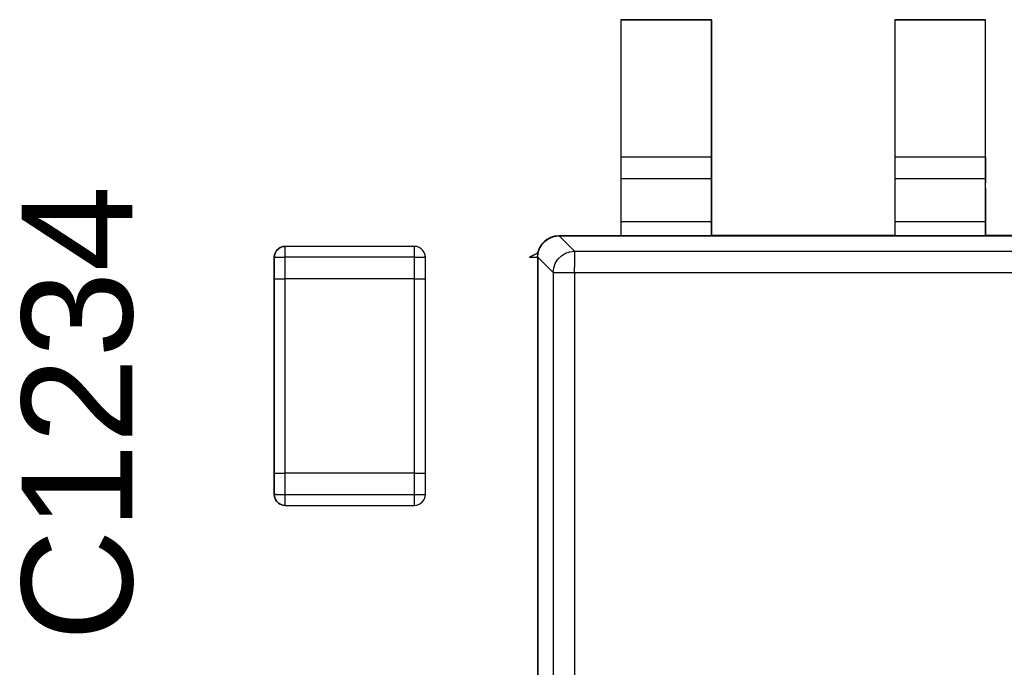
# Model space of a CAD drawing. Header units: inches. Extents: x 0 to 474, y -297 to 0.
# Tile 83 of 256: x 180.03 to 184.59, y -146.93 to -143.93. Entities that reach past the tile are written whole.
import ezdxf

# ---------------------------------------------------------------- set-up
doc = ezdxf.new("R2010")
doc.units = ezdxf.units.IN
doc.header["$MEASUREMENT"] = 0
doc.styles.add('Arial0', font='arial.ttf', dxfattribs={"height": 3.644212})

msp = doc.modelspace()

# ---------------------------------------------------------------- linework, layer by layer
at = {"color": 7, "true_color": 0xffffff}
for p, q in [((183.2348, -143.9298), (182.8148, -143.9298)), ((182.8148, -143.9298), (182.8148, -144.9298)), ((182.8148, -143.9298), (183.2348, -143.9298)), ((182.8148, -143.9298), (182.8148, -144.5648)), ((183.2348, -144.9298), (183.2348, -143.9298)), ((183.2348, -143.9298), (183.2348, -144.5648)), ((184.5048, -143.9298), (184.0848, -143.9298)), ((184.0848, -143.9298), (184.0848, -144.9298)), ((184.0848, -143.9298), (184.5048, -143.9298)), ((184.0848, -143.9298), (184.0848, -144.5648)), ((184.5048, -144.9298), (184.5048, -143.9298)), ((184.5048, -144.5648), (184.5048, -143.9298)), ((182.8148, -144.5648), (182.8148, -144.5868)), ((182.8148, -144.5648), (183.2348, -144.5648)), ((182.8148, -144.5868), (182.8148, -144.6078)), ((183.2348, -144.5648), (183.2348, -144.5868)), ((183.2348, -144.5868), (183.2348, -144.6078)), ((184.0848, -144.5648), (184.0848, -144.5868)), ((184.0848, -144.5648), (184.5048, -144.5648)), ((184.0848, -144.5868), (184.0848, -144.6078)), ((184.5048, -144.5648), (184.5048, -144.5868)), ((184.5048, -144.5868), (184.5048, -144.6078)), ((182.8148, -144.6078), (182.8148, -144.6268)), ((182.8148, -144.6268), (182.8148, -144.6428)), ((182.8148, -144.6428), (182.8148, -144.6548)), ((183.2348, -144.6078), (183.2348, -144.6268)), ((183.2348, -144.6268), (183.2348, -144.6428)), ((183.2348, -144.6428), (183.2348, -144.6548)), ((184.0848, -144.6078), (184.0848, -144.6268)), ((184.0848, -144.6268), (184.0848, -144.6428)), ((184.0848, -144.6428), (184.0848, -144.6548)), ((184.5048, -144.6078), (184.5048, -144.6268)), ((184.5048, -144.6268), (184.5048, -144.6428)), ((184.5048, -144.6428), (184.5048, -144.6548)), ((182.8148, -144.6548), (182.8148, -144.6618)), ((182.8148, -144.6618), (182.8148, -144.6648)), ((182.8148, -144.6648), (182.8148, -144.6698)), ((182.8148, -144.6648), (183.2348, -144.6648)), ((182.8148, -144.6698), (182.8148, -144.6848)), ((182.8148, -144.6848), (182.8148, -144.7088)), ((183.2348, -144.6548), (183.2348, -144.6618)), ((183.2348, -144.6618), (183.2348, -144.6648)), ((183.2348, -144.6648), (183.2348, -144.6698)), ((183.2348, -144.6698), (183.2348, -144.6848)), ((183.2348, -144.6848), (183.2348, -144.7088)), ((184.0848, -144.6548), (184.0848, -144.6618)), ((184.0848, -144.6618), (184.0848, -144.6648)), ((184.0848, -144.6648), (184.0848, -144.6698)), ((184.0848, -144.6648), (184.5048, -144.6648)), ((184.0848, -144.6698), (184.0848, -144.6848)), ((184.0848, -144.6848), (184.0848, -144.7088)), ((184.5048, -144.6548), (184.5048, -144.6618)), ((184.5048, -144.6618), (184.5048, -144.6648)), ((184.5048, -144.6648), (184.5048, -144.6698)), ((184.5048, -144.6698), (184.5048, -144.6848)), ((184.5048, -144.7088), (184.5048, -144.6848)), ((182.8148, -144.7088), (182.8148, -144.7398)), ((182.8148, -144.7398), (182.8148, -144.7778)), ((183.2348, -144.7088), (183.2348, -144.7398)), ((183.2348, -144.7398), (183.2348, -144.7778)), ((184.0848, -144.7088), (184.0848, -144.7398)), ((184.0848, -144.7398), (184.0848, -144.7778)), ((184.5048, -144.7088), (184.5048, -144.7398)), ((184.5048, -144.7398), (184.5048, -144.7778)), ((182.8148, -144.7778), (182.8148, -144.8198)), ((183.2348, -144.7778), (183.2348, -144.8198)), ((184.0848, -144.7778), (184.0848, -144.8198)), ((184.5048, -144.7778), (184.5048, -144.8198)), ((182.8148, -144.8198), (182.8148, -144.8648)), ((183.2348, -144.8198), (183.2348, -144.8648)), ((184.0848, -144.8198), (184.0848, -144.8648)), ((184.5048, -144.8198), (184.5048, -144.8648)), ((182.8148, -144.8648), (182.8148, -144.9298)), ((182.8148, -144.8648), (183.2348, -144.8648)), ((183.2348, -144.8648), (183.2348, -144.9298)), ((184.0848, -144.8648), (184.0848, -144.9298)), ((184.0848, -144.8648), (184.5048, -144.8648)), ((184.5048, -144.8648), (184.5048, -144.9298)), ((182.4408, -144.9848), (182.4538, -144.9648)), ((182.4488, -144.9708), (182.4518, -144.9678)), ((182.4488, -144.9708), (182.4518, -144.9678)), ((182.4658, -144.9548), (182.4498, -144.9718)), ((182.4498, -144.9718), (182.4658, -144.9548)), ((182.4538, -144.9648), (182.4538, -144.9648)), ((182.4558, -144.9628), (182.4708, -144.9488)), ((182.4598, -144.9588), (182.4648, -144.9538)), ((182.4598, -144.9598), (182.4648, -144.9538)), ((182.4648, -144.9538), (182.4678, -144.9518)), ((182.4648, -144.9538), (182.4678, -144.9518)), ((182.4648, -144.9538), (182.4648, -144.9538)), ((182.4658, -144.9548), (182.4848, -144.9418)), ((182.4708, -144.9488), (182.4658, -144.9548)), ((182.4708, -144.9488), (182.4918, -144.9378)), ((182.4848, -144.9418), (182.4708, -144.9488)), ((182.4778, -144.9448), (182.4848, -144.9408)), ((182.4778, -144.9448), (182.4848, -144.9408)), ((182.5068, -144.9338), (182.4848, -144.9418)), ((182.4848, -144.9418), (182.5068, -144.9338)), ((182.4848, -144.9408), (182.4888, -144.9388)), ((182.4848, -144.9408), (182.4878, -144.9398)), ((182.4918, -144.9368), (182.5098, -144.9318)), ((182.4978, -144.9348), (182.5038, -144.9328)), ((182.5038, -144.9338), (182.5068, -144.9328)), ((182.5038, -144.9328), (182.5068, -144.9328)), ((182.5298, -144.9308), (182.5068, -144.9338)), ((182.5068, -144.9338), (182.5298, -144.9308)), ((182.5068, -144.9328), (182.5078, -144.9318)), ((182.5068, -144.9328), (182.5068, -144.9328)), ((182.5098, -144.9318), (182.5138, -144.9308)), ((182.5138, -144.9308), (182.5298, -144.9298)), ((182.5288, -144.9298), (182.5298, -144.9298)), ((182.8148, -144.9298), (182.5298, -144.9308)), ((182.5298, -144.9298), (182.5298, -144.9308)), ((182.5298, -144.9298), (182.5298, -144.9298)), ((182.5298, -144.9298), (182.5298, -144.9298)), ((182.5298, -144.9298), (182.5298, -144.9298)), ((182.5298, -144.9298), (182.5298, -144.9298)), ((182.5298, -144.9298), (182.8148, -144.9298)), ((182.5298, -144.9308), (182.6008, -145.0018)), ((182.5298, -144.9308), (187.3298, -144.9308)), ((182.8148, -144.9298), (183.2348, -144.9298)), ((184.0848, -144.9298), (183.2348, -144.9298)), ((183.2348, -144.9298), (184.0848, -144.9298)), ((184.0848, -144.9298), (184.5048, -144.9298)), ((185.3548, -144.9298), (184.5048, -144.9298)), ((184.5048, -144.9298), (185.3548, -144.9298)), ((181.2148, -145.0078), (181.2108, -145.0188)), ((181.2108, -145.0188), (181.2148, -145.0078)), ((181.2108, -145.0188), (181.2148, -145.0078)), ((181.2208, -144.9988), (181.2148, -145.0078)), ((181.2148, -145.0078), (181.2208, -144.9988)), ((181.2148, -145.0078), (181.2208, -144.9988)), ((181.2288, -144.9908), (181.2208, -144.9988)), ((181.2208, -144.9988), (181.2288, -144.9908)), ((181.2208, -144.9988), (181.2288, -144.9908)), ((181.2378, -144.9848), (181.2288, -144.9908)), ((181.2288, -144.9908), (181.2378, -144.9848)), ((181.2288, -144.9908), (181.2378, -144.9848)), ((181.2488, -144.9808), (181.2378, -144.9848)), ((181.2378, -144.9848), (181.2488, -144.9808)), ((181.2378, -144.9848), (181.2488, -144.9808)), ((181.2598, -144.9798), (181.2488, -144.9808)), ((181.2488, -144.9808), (181.2598, -144.9798)), ((181.2488, -144.9808), (181.2598, -144.9798)), ((181.8598, -144.9798), (181.2598, -144.9798)), ((181.8598, -144.9798), (181.2598, -144.9798)), ((181.8598, -144.9798), (181.2598, -144.9798)), ((181.2598, -144.9808), (181.2598, -144.9798)), ((181.2598, -144.9808), (181.2598, -144.9798)), ((181.2598, -144.9848), (181.2598, -144.9808)), ((181.2598, -144.9848), (181.2598, -144.9808)), ((181.2598, -144.9908), (181.2598, -144.9848)), ((181.2598, -144.9908), (181.2598, -144.9848)), ((181.2598, -144.9988), (181.2598, -144.9908)), ((181.2598, -144.9988), (181.2598, -144.9908)), ((181.2598, -145.0078), (181.2598, -144.9988)), ((181.2598, -145.0078), (181.2598, -144.9988)), ((181.2598, -145.0188), (181.2598, -145.0078)), ((181.2598, -145.0188), (181.2598, -145.0078)), ((181.8708, -144.9808), (181.8598, -144.9798)), ((181.8708, -144.9808), (181.8598, -144.9798)), ((181.8708, -144.9808), (181.8598, -144.9798)), ((181.8598, -144.9808), (181.8598, -144.9798)), ((181.8598, -144.9808), (181.8598, -144.9798)), ((181.8598, -144.9848), (181.8598, -144.9808)), ((181.8598, -144.9848), (181.8598, -144.9808)), ((181.8598, -144.9908), (181.8598, -144.9848)), ((181.8598, -144.9908), (181.8598, -144.9848)), ((181.8598, -144.9988), (181.8598, -144.9908)), ((181.8598, -144.9988), (181.8598, -144.9908)), ((181.8598, -145.0078), (181.8598, -144.9988)), ((181.8598, -145.0078), (181.8598, -144.9988)), ((181.8598, -145.0188), (181.8598, -145.0078)), ((181.8598, -145.0188), (181.8598, -145.0078)), ((181.8818, -144.9848), (181.8708, -144.9808)), ((181.8818, -144.9848), (181.8708, -144.9808)), ((181.8818, -144.9848), (181.8708, -144.9808)), ((181.8908, -144.9908), (181.8818, -144.9848)), ((181.8908, -144.9908), (181.8818, -144.9848)), ((181.8908, -144.9908), (181.8818, -144.9848)), ((181.8988, -144.9988), (181.8908, -144.9908)), ((181.8988, -144.9988), (181.8908, -144.9908)), ((181.8988, -144.9988), (181.8908, -144.9908)), ((181.9048, -145.0078), (181.8988, -144.9988)), ((181.9048, -145.0078), (181.8988, -144.9988)), ((181.9048, -145.0078), (181.8988, -144.9988)), ((181.9088, -145.0188), (181.9048, -145.0078)), ((181.9088, -145.0188), (181.9048, -145.0078)), ((181.9088, -145.0188), (181.9048, -145.0078)), ((182.4298, -145.0108), (182.3928, -145.0298)), ((182.3928, -145.0298), (182.4298, -145.0108)), ((182.4298, -145.0298), (182.4328, -145.0068)), ((182.4308, -145.0088), (182.4298, -145.0108)), ((182.4298, -145.0108), (182.4308, -145.0088)), ((182.4298, -145.0278), (182.4318, -145.0098)), ((182.4308, -145.0088), (182.4368, -144.9918)), ((182.4328, -145.0038), (182.4308, -145.0088)), ((182.4308, -145.0298), (182.4328, -145.0108)), ((182.4318, -145.0098), (182.4318, -145.0088)), ((182.4328, -145.0038), (182.4408, -144.9848)), ((182.4328, -145.0108), (182.4378, -144.9918)), ((182.4368, -144.9938), (182.4328, -145.0038)), ((182.4328, -145.0068), (182.4328, -145.0038)), ((182.4358, -144.9968), (182.4378, -144.9918)), ((182.4368, -144.9918), (182.4378, -144.9908)), ((182.4378, -144.9918), (182.4368, -144.9938)), ((182.4378, -144.9918), (182.4498, -144.9718)), ((182.4408, -144.9848), (182.4378, -144.9918)), ((182.4378, -144.9908), (182.4398, -144.9878)), ((182.4378, -144.9918), (182.4388, -144.9888)), ((182.4498, -144.9718), (182.4408, -144.9848)), ((182.4448, -144.9778), (182.4488, -144.9708)), ((182.4448, -144.9788), (182.4488, -144.9708)), ((182.5398, -145.0238), (182.5588, -145.0118)), ((182.5588, -145.0118), (182.5798, -145.0048)), ((182.5798, -145.0048), (182.6008, -145.0018)), ((182.6008, -145.0018), (182.6008, -145.0078)), ((182.6008, -145.0018), (187.2588, -145.0018)), ((182.6008, -145.0078), (182.6008, -145.0188)), ((181.2098, -145.0298), (181.2108, -145.0188)), ((181.2098, -145.0298), (181.2108, -145.0188)), ((181.2108, -145.0298), (181.2098, -145.0298)), ((181.2098, -145.0298), (181.2098, -145.1298)), ((181.2098, -145.1298), (181.2098, -145.0298)), ((181.2098, -145.1298), (181.2098, -145.0298)), ((181.2098, -145.0298), (181.2108, -145.0298)), ((181.2098, -145.0298), (181.2108, -145.0298)), ((181.2108, -145.0188), (181.2108, -145.0298)), ((181.2108, -145.0298), (181.2148, -145.0298)), ((181.2108, -145.0298), (181.2148, -145.0298)), ((181.2148, -145.0298), (181.2208, -145.0298)), ((181.2148, -145.0298), (181.2208, -145.0298)), ((181.2208, -145.0298), (181.2288, -145.0298)), ((181.2208, -145.0298), (181.2288, -145.0298)), ((181.2288, -145.0298), (181.2378, -145.0298)), ((181.2288, -145.0298), (181.2378, -145.0298)), ((181.2378, -145.0298), (181.2488, -145.0298)), ((181.2378, -145.0298), (181.2488, -145.0298)), ((181.2488, -145.0298), (181.2598, -145.0298)), ((181.2488, -145.0298), (181.2598, -145.0298)), ((181.2598, -145.0298), (181.2598, -145.0188)), ((181.2598, -145.0298), (181.2598, -145.0188)), ((181.2598, -145.1298), (181.2598, -145.0298)), ((181.8598, -145.0298), (181.2598, -145.0298)), ((181.2598, -145.1298), (181.2598, -145.0298)), ((181.8598, -145.0298), (181.2598, -145.0298)), ((181.8598, -145.0298), (181.8598, -145.0188)), ((181.8598, -145.0298), (181.8598, -145.0188)), ((181.8598, -145.1298), (181.8598, -145.0298)), ((181.8598, -145.0298), (181.8708, -145.0298)), ((181.8598, -145.1298), (181.8598, -145.0298)), ((181.8598, -145.0298), (181.8708, -145.0298)), ((181.8708, -145.0298), (181.8818, -145.0298)), ((181.8708, -145.0298), (181.8818, -145.0298)), ((181.8818, -145.0298), (181.8908, -145.0298)), ((181.8818, -145.0298), (181.8908, -145.0298)), ((181.8908, -145.0298), (181.8988, -145.0298)), ((181.8908, -145.0298), (181.8988, -145.0298)), ((181.8988, -145.0298), (181.9048, -145.0298)), ((181.8988, -145.0298), (181.9048, -145.0298)), ((181.9048, -145.0298), (181.9088, -145.0298)), ((181.9048, -145.0298), (181.9088, -145.0298)), ((181.9088, -145.0298), (181.9088, -145.0188)), ((181.9098, -145.0298), (181.9088, -145.0188)), ((181.9098, -145.0298), (181.9088, -145.0188)), ((181.9098, -145.0298), (181.9088, -145.0298)), ((181.9088, -145.0298), (181.9098, -145.0298)), ((181.9088, -145.0298), (181.9098, -145.0298)), ((181.9098, -145.1298), (181.9098, -145.0298)), ((181.9098, -145.1298), (181.9098, -145.0298)), ((181.9098, -145.1298), (181.9098, -145.0298)), ((182.3928, -145.0298), (182.4308, -145.0298)), ((182.3928, -145.0298), (182.4298, -145.0298)), ((182.4298, -145.0298), (182.4308, -145.0298)), ((182.4298, -145.0298), (182.4298, -148.8298)), ((182.4298, -145.0298), (182.4298, -145.0298)), ((182.4308, -145.0298), (182.4308, -148.8298)), ((182.4308, -145.0298), (182.5018, -145.1008)), ((182.4308, -145.0298), (182.4308, -148.8298)), ((182.5048, -145.0798), (182.5118, -145.0588)), ((182.5118, -145.0588), (182.5238, -145.0398)), ((182.5238, -145.0398), (182.5398, -145.0238)), ((182.6008, -145.0188), (182.6008, -145.0348)), ((182.6008, -145.0348), (182.6008, -145.0548)), ((182.6008, -145.0548), (182.6008, -145.0768)), ((182.5018, -145.1008), (182.5048, -145.0798)), ((182.5018, -145.1008), (182.5078, -145.1008)), ((182.5018, -145.1008), (182.5018, -148.5888)), ((182.5078, -145.1008), (182.5188, -145.1008)), ((182.5188, -145.1008), (182.5348, -145.1008)), ((182.5348, -145.1008), (182.5548, -145.1008)), ((182.5548, -145.1008), (182.5768, -145.1008)), ((182.5768, -145.1008), (182.6008, -145.1008)), ((182.6008, -145.1008), (182.6008, -145.0768)), ((182.6008, -145.1008), (187.2588, -145.1008)), ((182.6008, -145.1008), (182.6008, -148.5888)), ((181.2098, -145.1298), (181.2098, -146.0298)), ((181.2098, -145.1298), (181.2108, -145.1298)), ((181.2098, -146.0298), (181.2098, -145.1298)), ((181.2098, -145.1298), (181.2108, -145.1298)), ((181.2098, -145.1298), (181.2108, -145.1298)), ((181.2098, -146.0298), (181.2098, -145.1298)), ((181.2098, -145.1298), (181.2108, -145.1298)), ((181.2108, -145.1298), (181.2148, -145.1298)), ((181.2108, -145.1298), (181.2148, -145.1298)), ((181.2108, -145.1298), (181.2148, -145.1298)), ((181.2108, -145.1298), (181.2148, -145.1298)), ((181.2148, -145.1298), (181.2208, -145.1298)), ((181.2148, -145.1298), (181.2208, -145.1298)), ((181.2148, -145.1298), (181.2208, -145.1298)), ((181.2148, -145.1298), (181.2208, -145.1298)), ((181.2208, -145.1298), (181.2288, -145.1298)), ((181.2208, -145.1298), (181.2288, -145.1298)), ((181.2208, -145.1298), (181.2288, -145.1298)), ((181.2208, -145.1298), (181.2288, -145.1298)), ((181.2288, -145.1298), (181.2378, -145.1298)), ((181.2288, -145.1298), (181.2378, -145.1298)), ((181.2288, -145.1298), (181.2378, -145.1298)), ((181.2288, -145.1298), (181.2378, -145.1298)), ((181.2378, -145.1298), (181.2488, -145.1298)), ((181.2378, -145.1298), (181.2488, -145.1298)), ((181.2378, -145.1298), (181.2488, -145.1298)), ((181.2378, -145.1298), (181.2488, -145.1298)), ((181.2488, -145.1298), (181.2598, -145.1298)), ((181.2488, -145.1298), (181.2598, -145.1298)), ((181.2488, -145.1298), (181.2598, -145.1298)), ((181.2488, -145.1298), (181.2598, -145.1298)), ((181.8598, -145.1298), (181.2598, -145.1298)), ((181.8598, -145.1298), (181.2598, -145.1298)), ((181.8598, -145.1298), (181.2598, -145.1298)), ((181.8598, -145.1298), (181.2598, -145.1298)), ((181.2598, -146.0298), (181.2598, -145.1298)), ((181.2598, -146.0298), (181.2598, -145.1298)), ((181.8598, -145.1298), (181.8708, -145.1298)), ((181.8598, -145.1298), (181.8708, -145.1298)), ((181.8598, -145.1298), (181.8708, -145.1298)), ((181.8598, -145.1298), (181.8708, -145.1298)), ((181.8598, -146.0298), (181.8598, -145.1298)), ((181.8598, -146.0298), (181.8598, -145.1298)), ((181.8708, -145.1298), (181.8818, -145.1298)), ((181.8708, -145.1298), (181.8818, -145.1298)), ((181.8708, -145.1298), (181.8818, -145.1298)), ((181.8708, -145.1298), (181.8818, -145.1298)), ((181.8818, -145.1298), (181.8908, -145.1298)), ((181.8818, -145.1298), (181.8908, -145.1298)), ((181.8818, -145.1298), (181.8908, -145.1298)), ((181.8818, -145.1298), (181.8908, -145.1298)), ((181.8908, -145.1298), (181.8988, -145.1298)), ((181.8908, -145.1298), (181.8988, -145.1298)), ((181.8908, -145.1298), (181.8988, -145.1298)), ((181.8908, -145.1298), (181.8988, -145.1298)), ((181.8988, -145.1298), (181.9048, -145.1298)), ((181.8988, -145.1298), (181.9048, -145.1298)), ((181.8988, -145.1298), (181.9048, -145.1298)), ((181.8988, -145.1298), (181.9048, -145.1298)), ((181.9048, -145.1298), (181.9088, -145.1298)), ((181.9048, -145.1298), (181.9088, -145.1298)), ((181.9048, -145.1298), (181.9088, -145.1298)), ((181.9048, -145.1298), (181.9088, -145.1298)), ((181.9088, -145.1298), (181.9098, -145.1298)), ((181.9088, -145.1298), (181.9098, -145.1298)), ((181.9088, -145.1298), (181.9098, -145.1298)), ((181.9088, -145.1298), (181.9098, -145.1298)), ((181.9098, -146.0298), (181.9098, -145.1298)), ((181.9098, -146.0298), (181.9098, -145.1298)), ((181.9098, -146.0298), (181.9098, -145.1298)), ((181.2098, -146.0298), (181.2098, -146.1298)), ((181.2098, -146.0298), (181.2108, -146.0298)), ((181.2098, -146.1298), (181.2098, -146.0298)), ((181.2098, -146.0298), (181.2108, -146.0298)), ((181.2098, -146.0298), (181.2108, -146.0298)), ((181.2098, -146.1298), (181.2098, -146.0298)), ((181.2098, -146.0298), (181.2108, -146.0298)), ((181.2108, -146.0298), (181.2148, -146.0298)), ((181.2108, -146.0298), (181.2148, -146.0298)), ((181.2108, -146.0298), (181.2148, -146.0298)), ((181.2108, -146.0298), (181.2148, -146.0298)), ((181.2148, -146.0298), (181.2208, -146.0298)), ((181.2148, -146.0298), (181.2208, -146.0298)), ((181.2148, -146.0298), (181.2208, -146.0298)), ((181.2148, -146.0298), (181.2208, -146.0298)), ((181.2208, -146.0298), (181.2288, -146.0298)), ((181.2208, -146.0298), (181.2288, -146.0298)), ((181.2208, -146.0298), (181.2288, -146.0298)), ((181.2208, -146.0298), (181.2288, -146.0298)), ((181.2288, -146.0298), (181.2378, -146.0298)), ((181.2288, -146.0298), (181.2378, -146.0298)), ((181.2288, -146.0298), (181.2378, -146.0298)), ((181.2288, -146.0298), (181.2378, -146.0298)), ((181.2378, -146.0298), (181.2488, -146.0298)), ((181.2378, -146.0298), (181.2488, -146.0298)), ((181.2378, -146.0298), (181.2488, -146.0298)), ((181.2378, -146.0298), (181.2488, -146.0298)), ((181.2488, -146.0298), (181.2598, -146.0298)), ((181.2488, -146.0298), (181.2598, -146.0298)), ((181.2488, -146.0298), (181.2598, -146.0298)), ((181.2488, -146.0298), (181.2598, -146.0298)), ((181.8598, -146.0298), (181.2598, -146.0298)), ((181.8598, -146.0298), (181.2598, -146.0298)), ((181.8598, -146.0298), (181.2598, -146.0298)), ((181.8598, -146.0298), (181.2598, -146.0298)), ((181.2598, -146.1298), (181.2598, -146.0298)), ((181.2598, -146.1298), (181.2598, -146.0298)), ((181.8598, -146.0298), (181.8708, -146.0298)), ((181.8598, -146.0298), (181.8708, -146.0298)), ((181.8598, -146.0298), (181.8708, -146.0298)), ((181.8598, -146.0298), (181.8708, -146.0298)), ((181.8598, -146.1298), (181.8598, -146.0298)), ((181.8598, -146.1298), (181.8598, -146.0298)), ((181.8708, -146.0298), (181.8818, -146.0298)), ((181.8708, -146.0298), (181.8818, -146.0298)), ((181.8708, -146.0298), (181.8818, -146.0298)), ((181.8708, -146.0298), (181.8818, -146.0298)), ((181.8818, -146.0298), (181.8908, -146.0298)), ((181.8818, -146.0298), (181.8908, -146.0298)), ((181.8818, -146.0298), (181.8908, -146.0298)), ((181.8818, -146.0298), (181.8908, -146.0298)), ((181.8908, -146.0298), (181.8988, -146.0298)), ((181.8908, -146.0298), (181.8988, -146.0298)), ((181.8908, -146.0298), (181.8988, -146.0298)), ((181.8908, -146.0298), (181.8988, -146.0298)), ((181.8988, -146.0298), (181.9048, -146.0298)), ((181.8988, -146.0298), (181.9048, -146.0298)), ((181.8988, -146.0298), (181.9048, -146.0298)), ((181.8988, -146.0298), (181.9048, -146.0298)), ((181.9048, -146.0298), (181.9088, -146.0298)), ((181.9048, -146.0298), (181.9088, -146.0298)), ((181.9048, -146.0298), (181.9088, -146.0298)), ((181.9048, -146.0298), (181.9088, -146.0298)), ((181.9088, -146.0298), (181.9098, -146.0298)), ((181.9088, -146.0298), (181.9098, -146.0298)), ((181.9088, -146.0298), (181.9098, -146.0298)), ((181.9088, -146.0298), (181.9098, -146.0298)), ((181.9098, -146.1298), (181.9098, -146.0298)), ((181.9098, -146.1298), (181.9098, -146.0298)), ((181.9098, -146.1298), (181.9098, -146.0298)), ((181.2098, -146.1298), (181.2108, -146.1408)), ((181.2108, -146.1408), (181.2098, -146.1298)), ((181.2108, -146.1408), (181.2098, -146.1298)), ((181.2098, -146.1298), (181.2108, -146.1298)), ((181.2098, -146.1298), (181.2108, -146.1298)), ((181.2108, -146.1298), (181.2148, -146.1298)), ((181.2108, -146.1298), (181.2148, -146.1298)), ((181.2108, -146.1408), (181.2148, -146.1518)), ((181.2148, -146.1518), (181.2108, -146.1408)), ((181.2148, -146.1518), (181.2108, -146.1408)), ((181.2208, -146.1298), (181.2148, -146.1298)), ((181.2208, -146.1298), (181.2148, -146.1298)), ((181.2148, -146.1518), (181.2208, -146.1608)), ((181.2208, -146.1608), (181.2148, -146.1518)), ((181.2208, -146.1608), (181.2148, -146.1518)), ((181.2208, -146.1298), (181.2288, -146.1298)), ((181.2208, -146.1298), (181.2288, -146.1298)), ((181.2288, -146.1298), (181.2378, -146.1298)), ((181.2288, -146.1298), (181.2378, -146.1298)), ((181.2378, -146.1298), (181.2488, -146.1298)), ((181.2378, -146.1298), (181.2488, -146.1298)), ((181.2488, -146.1298), (181.2598, -146.1298)), ((181.2488, -146.1298), (181.2598, -146.1298)), ((181.2598, -146.1408), (181.2598, -146.1298)), ((181.2598, -146.1298), (181.8598, -146.1298)), ((181.2598, -146.1408), (181.2598, -146.1298)), ((181.2598, -146.1298), (181.8598, -146.1298)), ((181.2598, -146.1518), (181.2598, -146.1408)), ((181.2598, -146.1518), (181.2598, -146.1408)), ((181.2598, -146.1608), (181.2598, -146.1518)), ((181.2598, -146.1608), (181.2598, -146.1518)), ((181.8598, -146.1298), (181.8708, -146.1298)), ((181.8598, -146.1408), (181.8598, -146.1298)), ((181.8598, -146.1298), (181.8708, -146.1298)), ((181.8598, -146.1408), (181.8598, -146.1298)), ((181.8598, -146.1518), (181.8598, -146.1408)), ((181.8598, -146.1518), (181.8598, -146.1408)), ((181.8598, -146.1608), (181.8598, -146.1518)), ((181.8598, -146.1608), (181.8598, -146.1518)), ((181.8708, -146.1298), (181.8818, -146.1298)), ((181.8708, -146.1298), (181.8818, -146.1298)), ((181.8818, -146.1298), (181.8908, -146.1298)), ((181.8818, -146.1298), (181.8908, -146.1298)), ((181.8908, -146.1298), (181.8988, -146.1298)), ((181.8908, -146.1298), (181.8988, -146.1298)), ((181.8988, -146.1298), (181.9048, -146.1298)), ((181.8988, -146.1298), (181.9048, -146.1298)), ((181.8988, -146.1608), (181.9048, -146.1518)), ((181.8988, -146.1608), (181.9048, -146.1518)), ((181.8988, -146.1608), (181.9048, -146.1518)), ((181.9048, -146.1298), (181.9088, -146.1298)), ((181.9048, -146.1298), (181.9088, -146.1298)), ((181.9048, -146.1518), (181.9088, -146.1408)), ((181.9048, -146.1518), (181.9088, -146.1408)), ((181.9048, -146.1518), (181.9088, -146.1408)), ((181.9088, -146.1408), (181.9098, -146.1298)), ((181.9088, -146.1408), (181.9098, -146.1298)), ((181.9088, -146.1408), (181.9098, -146.1298)), ((181.9088, -146.1298), (181.9098, -146.1298)), ((181.9088, -146.1298), (181.9098, -146.1298)), ((181.2208, -146.1608), (181.2288, -146.1688)), ((181.2288, -146.1688), (181.2208, -146.1608)), ((181.2288, -146.1688), (181.2208, -146.1608)), ((181.2288, -146.1688), (181.2378, -146.1748)), ((181.2378, -146.1748), (181.2288, -146.1688)), ((181.2378, -146.1748), (181.2288, -146.1688)), ((181.2378, -146.1748), (181.2488, -146.1788)), ((181.2488, -146.1788), (181.2378, -146.1748)), ((181.2488, -146.1788), (181.2378, -146.1748)), ((181.2488, -146.1788), (181.2598, -146.1798)), ((181.2598, -146.1798), (181.2488, -146.1788)), ((181.2598, -146.1798), (181.2488, -146.1788)), ((181.2598, -146.1688), (181.2598, -146.1608)), ((181.2598, -146.1688), (181.2598, -146.1608)), ((181.2598, -146.1748), (181.2598, -146.1688)), ((181.2598, -146.1748), (181.2598, -146.1688)), ((181.2598, -146.1788), (181.2598, -146.1748)), ((181.2598, -146.1788), (181.2598, -146.1748)), ((181.2598, -146.1798), (181.2598, -146.1788)), ((181.2598, -146.1798), (181.2598, -146.1788)), ((181.2598, -146.1798), (181.8598, -146.1798)), ((181.2598, -146.1798), (181.8598, -146.1798)), ((181.2598, -146.1798), (181.8598, -146.1798)), ((181.8598, -146.1688), (181.8598, -146.1608)), ((181.8598, -146.1688), (181.8598, -146.1608)), ((181.8598, -146.1748), (181.8598, -146.1688)), ((181.8598, -146.1748), (181.8598, -146.1688)), ((181.8598, -146.1788), (181.8598, -146.1748)), ((181.8598, -146.1788), (181.8598, -146.1748)), ((181.8598, -146.1798), (181.8708, -146.1788)), ((181.8598, -146.1798), (181.8708, -146.1788)), ((181.8598, -146.1798), (181.8708, -146.1788)), ((181.8598, -146.1798), (181.8598, -146.1788)), ((181.8598, -146.1798), (181.8598, -146.1788)), ((181.8708, -146.1788), (181.8818, -146.1748)), ((181.8708, -146.1788), (181.8818, -146.1748)), ((181.8708, -146.1788), (181.8818, -146.1748)), ((181.8818, -146.1748), (181.8908, -146.1688)), ((181.8818, -146.1748), (181.8908, -146.1688)), ((181.8818, -146.1748), (181.8908, -146.1688)), ((181.8908, -146.1688), (181.8988, -146.1608)), ((181.8908, -146.1688), (181.8988, -146.1608)), ((181.8908, -146.1688), (181.8988, -146.1608))]:
    msp.add_line(p, q, dxfattribs=at)
at = {"color": 18, "true_color": 0x000000}
for p, q in [((183.2348, -143.9298), (182.8148, -143.9298)), ((182.8148, -143.9298), (182.8148, -144.9298)), ((182.8148, -143.9298), (183.2348, -143.9298)), ((182.8148, -143.9298), (182.8148, -144.5648)), ((183.2348, -144.9298), (183.2348, -143.9298)), ((183.2348, -143.9298), (183.2348, -144.5648)), ((184.5048, -143.9298), (184.0848, -143.9298)), ((184.0848, -143.9298), (184.0848, -144.9298)), ((184.0848, -143.9298), (184.5048, -143.9298)), ((184.0848, -143.9298), (184.0848, -144.5648)), ((184.5048, -144.9298), (184.5048, -143.9298)), ((184.5048, -144.5648), (184.5048, -143.9298)), ((182.8148, -144.5648), (182.8148, -144.5868)), ((182.8148, -144.5648), (183.2348, -144.5648)), ((182.8148, -144.5868), (182.8148, -144.6078)), ((183.2348, -144.5648), (183.2348, -144.5868)), ((183.2348, -144.5868), (183.2348, -144.6078)), ((184.0848, -144.5648), (184.0848, -144.5868)), ((184.0848, -144.5648), (184.5048, -144.5648)), ((184.0848, -144.5868), (184.0848, -144.6078)), ((184.5048, -144.5648), (184.5048, -144.5868)), ((184.5048, -144.5868), (184.5048, -144.6078)), ((182.8148, -144.6078), (182.8148, -144.6268)), ((182.8148, -144.6268), (182.8148, -144.6428)), ((182.8148, -144.6428), (182.8148, -144.6548)), ((183.2348, -144.6078), (183.2348, -144.6268)), ((183.2348, -144.6268), (183.2348, -144.6428)), ((183.2348, -144.6428), (183.2348, -144.6548)), ((184.0848, -144.6078), (184.0848, -144.6268)), ((184.0848, -144.6268), (184.0848, -144.6428)), ((184.0848, -144.6428), (184.0848, -144.6548)), ((184.5048, -144.6078), (184.5048, -144.6268)), ((184.5048, -144.6268), (184.5048, -144.6428)), ((184.5048, -144.6428), (184.5048, -144.6548)), ((182.8148, -144.6548), (182.8148, -144.6618)), ((182.8148, -144.6618), (182.8148, -144.6648)), ((182.8148, -144.6648), (182.8148, -144.6698)), ((182.8148, -144.6648), (183.2348, -144.6648)), ((182.8148, -144.6698), (182.8148, -144.6848)), ((182.8148, -144.6848), (182.8148, -144.7088)), ((183.2348, -144.6548), (183.2348, -144.6618)), ((183.2348, -144.6618), (183.2348, -144.6648)), ((183.2348, -144.6648), (183.2348, -144.6698)), ((183.2348, -144.6698), (183.2348, -144.6848)), ((183.2348, -144.6848), (183.2348, -144.7088)), ((184.0848, -144.6548), (184.0848, -144.6618)), ((184.0848, -144.6618), (184.0848, -144.6648)), ((184.0848, -144.6648), (184.0848, -144.6698)), ((184.0848, -144.6648), (184.5048, -144.6648)), ((184.0848, -144.6698), (184.0848, -144.6848)), ((184.0848, -144.6848), (184.0848, -144.7088)), ((184.5048, -144.6548), (184.5048, -144.6618)), ((184.5048, -144.6618), (184.5048, -144.6648)), ((184.5048, -144.6648), (184.5048, -144.6698)), ((184.5048, -144.6698), (184.5048, -144.6848)), ((184.5048, -144.7088), (184.5048, -144.6848)), ((182.8148, -144.7088), (182.8148, -144.7398)), ((182.8148, -144.7398), (182.8148, -144.7778)), ((183.2348, -144.7088), (183.2348, -144.7398)), ((183.2348, -144.7398), (183.2348, -144.7778)), ((184.0848, -144.7088), (184.0848, -144.7398)), ((184.0848, -144.7398), (184.0848, -144.7778)), ((184.5048, -144.7088), (184.5048, -144.7398)), ((184.5048, -144.7398), (184.5048, -144.7778)), ((182.8148, -144.7778), (182.8148, -144.8198)), ((183.2348, -144.7778), (183.2348, -144.8198)), ((184.0848, -144.7778), (184.0848, -144.8198)), ((184.5048, -144.7778), (184.5048, -144.8198)), ((182.8148, -144.8198), (182.8148, -144.8648)), ((183.2348, -144.8198), (183.2348, -144.8648)), ((184.0848, -144.8198), (184.0848, -144.8648)), ((184.5048, -144.8198), (184.5048, -144.8648)), ((182.8148, -144.8648), (182.8148, -144.9298)), ((182.8148, -144.8648), (183.2348, -144.8648)), ((183.2348, -144.8648), (183.2348, -144.9298)), ((184.0848, -144.8648), (184.0848, -144.9298)), ((184.0848, -144.8648), (184.5048, -144.8648)), ((184.5048, -144.8648), (184.5048, -144.9298)), ((182.4408, -144.9848), (182.4538, -144.9648)), ((182.4488, -144.9708), (182.4518, -144.9678)), ((182.4488, -144.9708), (182.4518, -144.9678)), ((182.4658, -144.9548), (182.4498, -144.9718)), ((182.4498, -144.9718), (182.4658, -144.9548)), ((182.4538, -144.9648), (182.4538, -144.9648)), ((182.4558, -144.9628), (182.4708, -144.9488)), ((182.4598, -144.9588), (182.4648, -144.9538)), ((182.4598, -144.9598), (182.4648, -144.9538)), ((182.4648, -144.9538), (182.4678, -144.9518)), ((182.4648, -144.9538), (182.4678, -144.9518)), ((182.4648, -144.9538), (182.4648, -144.9538)), ((182.4658, -144.9548), (182.4848, -144.9418)), ((182.4708, -144.9488), (182.4658, -144.9548)), ((182.4708, -144.9488), (182.4918, -144.9378)), ((182.4848, -144.9418), (182.4708, -144.9488)), ((182.4778, -144.9448), (182.4848, -144.9408)), ((182.4778, -144.9448), (182.4848, -144.9408)), ((182.5068, -144.9338), (182.4848, -144.9418)), ((182.4848, -144.9418), (182.5068, -144.9338)), ((182.4848, -144.9408), (182.4888, -144.9388)), ((182.4848, -144.9408), (182.4878, -144.9398)), ((182.4918, -144.9368), (182.5098, -144.9318)), ((182.4978, -144.9348), (182.5038, -144.9328)), ((182.5038, -144.9338), (182.5068, -144.9328)), ((182.5038, -144.9328), (182.5068, -144.9328)), ((182.5298, -144.9308), (182.5068, -144.9338)), ((182.5068, -144.9338), (182.5298, -144.9308)), ((182.5068, -144.9328), (182.5078, -144.9318)), ((182.5068, -144.9328), (182.5068, -144.9328)), ((182.5098, -144.9318), (182.5138, -144.9308)), ((182.5138, -144.9308), (182.5298, -144.9298)), ((182.5288, -144.9298), (182.5298, -144.9298)), ((182.8148, -144.9298), (182.5298, -144.9308)), ((182.5298, -144.9298), (182.5298, -144.9308)), ((182.5298, -144.9298), (182.5298, -144.9298)), ((182.5298, -144.9298), (182.5298, -144.9298)), ((182.5298, -144.9298), (182.5298, -144.9298)), ((182.5298, -144.9298), (182.5298, -144.9298)), ((182.5298, -144.9298), (182.8148, -144.9298)), ((182.5298, -144.9308), (182.6008, -145.0018)), ((182.5298, -144.9308), (187.3298, -144.9308)), ((182.8148, -144.9298), (183.2348, -144.9298)), ((184.0848, -144.9298), (183.2348, -144.9298)), ((183.2348, -144.9298), (184.0848, -144.9298)), ((184.0848, -144.9298), (184.5048, -144.9298)), ((185.3548, -144.9298), (184.5048, -144.9298)), ((184.5048, -144.9298), (185.3548, -144.9298)), ((181.2148, -145.0078), (181.2108, -145.0188)), ((181.2108, -145.0188), (181.2148, -145.0078)), ((181.2108, -145.0188), (181.2148, -145.0078)), ((181.2208, -144.9988), (181.2148, -145.0078)), ((181.2148, -145.0078), (181.2208, -144.9988)), ((181.2148, -145.0078), (181.2208, -144.9988)), ((181.2288, -144.9908), (181.2208, -144.9988)), ((181.2208, -144.9988), (181.2288, -144.9908)), ((181.2208, -144.9988), (181.2288, -144.9908)), ((181.2378, -144.9848), (181.2288, -144.9908)), ((181.2288, -144.9908), (181.2378, -144.9848)), ((181.2288, -144.9908), (181.2378, -144.9848)), ((181.2488, -144.9808), (181.2378, -144.9848)), ((181.2378, -144.9848), (181.2488, -144.9808)), ((181.2378, -144.9848), (181.2488, -144.9808)), ((181.2598, -144.9798), (181.2488, -144.9808)), ((181.2488, -144.9808), (181.2598, -144.9798)), ((181.2488, -144.9808), (181.2598, -144.9798)), ((181.8598, -144.9798), (181.2598, -144.9798)), ((181.8598, -144.9798), (181.2598, -144.9798)), ((181.8598, -144.9798), (181.2598, -144.9798)), ((181.2598, -144.9808), (181.2598, -144.9798)), ((181.2598, -144.9808), (181.2598, -144.9798)), ((181.2598, -144.9848), (181.2598, -144.9808)), ((181.2598, -144.9848), (181.2598, -144.9808)), ((181.2598, -144.9908), (181.2598, -144.9848)), ((181.2598, -144.9908), (181.2598, -144.9848)), ((181.2598, -144.9988), (181.2598, -144.9908)), ((181.2598, -144.9988), (181.2598, -144.9908)), ((181.2598, -145.0078), (181.2598, -144.9988)), ((181.2598, -145.0078), (181.2598, -144.9988)), ((181.2598, -145.0188), (181.2598, -145.0078)), ((181.2598, -145.0188), (181.2598, -145.0078)), ((181.8708, -144.9808), (181.8598, -144.9798)), ((181.8708, -144.9808), (181.8598, -144.9798)), ((181.8708, -144.9808), (181.8598, -144.9798)), ((181.8598, -144.9808), (181.8598, -144.9798)), ((181.8598, -144.9808), (181.8598, -144.9798)), ((181.8598, -144.9848), (181.8598, -144.9808)), ((181.8598, -144.9848), (181.8598, -144.9808)), ((181.8598, -144.9908), (181.8598, -144.9848)), ((181.8598, -144.9908), (181.8598, -144.9848)), ((181.8598, -144.9988), (181.8598, -144.9908)), ((181.8598, -144.9988), (181.8598, -144.9908)), ((181.8598, -145.0078), (181.8598, -144.9988)), ((181.8598, -145.0078), (181.8598, -144.9988)), ((181.8598, -145.0188), (181.8598, -145.0078)), ((181.8598, -145.0188), (181.8598, -145.0078)), ((181.8818, -144.9848), (181.8708, -144.9808)), ((181.8818, -144.9848), (181.8708, -144.9808)), ((181.8818, -144.9848), (181.8708, -144.9808)), ((181.8908, -144.9908), (181.8818, -144.9848)), ((181.8908, -144.9908), (181.8818, -144.9848)), ((181.8908, -144.9908), (181.8818, -144.9848)), ((181.8988, -144.9988), (181.8908, -144.9908)), ((181.8988, -144.9988), (181.8908, -144.9908)), ((181.8988, -144.9988), (181.8908, -144.9908)), ((181.9048, -145.0078), (181.8988, -144.9988)), ((181.9048, -145.0078), (181.8988, -144.9988)), ((181.9048, -145.0078), (181.8988, -144.9988)), ((181.9088, -145.0188), (181.9048, -145.0078)), ((181.9088, -145.0188), (181.9048, -145.0078)), ((181.9088, -145.0188), (181.9048, -145.0078)), ((182.4298, -145.0108), (182.3928, -145.0298)), ((182.3928, -145.0298), (182.4298, -145.0108)), ((182.4298, -145.0298), (182.4328, -145.0068)), ((182.4308, -145.0088), (182.4298, -145.0108)), ((182.4298, -145.0108), (182.4308, -145.0088)), ((182.4298, -145.0278), (182.4318, -145.0098)), ((182.4308, -145.0088), (182.4368, -144.9918)), ((182.4328, -145.0038), (182.4308, -145.0088)), ((182.4308, -145.0298), (182.4328, -145.0108)), ((182.4318, -145.0098), (182.4318, -145.0088)), ((182.4328, -145.0038), (182.4408, -144.9848)), ((182.4328, -145.0108), (182.4378, -144.9918)), ((182.4368, -144.9938), (182.4328, -145.0038)), ((182.4328, -145.0068), (182.4328, -145.0038)), ((182.4358, -144.9968), (182.4378, -144.9918)), ((182.4368, -144.9918), (182.4378, -144.9908)), ((182.4378, -144.9918), (182.4368, -144.9938)), ((182.4378, -144.9918), (182.4498, -144.9718)), ((182.4408, -144.9848), (182.4378, -144.9918)), ((182.4378, -144.9908), (182.4398, -144.9878)), ((182.4378, -144.9918), (182.4388, -144.9888)), ((182.4498, -144.9718), (182.4408, -144.9848)), ((182.4448, -144.9778), (182.4488, -144.9708)), ((182.4448, -144.9788), (182.4488, -144.9708)), ((182.5398, -145.0238), (182.5588, -145.0118)), ((182.5588, -145.0118), (182.5798, -145.0048)), ((182.5798, -145.0048), (182.6008, -145.0018)), ((182.6008, -145.0018), (182.6008, -145.0078)), ((182.6008, -145.0018), (187.2588, -145.0018)), ((182.6008, -145.0078), (182.6008, -145.0188)), ((181.2098, -145.0298), (181.2108, -145.0188)), ((181.2098, -145.0298), (181.2108, -145.0188)), ((181.2108, -145.0298), (181.2098, -145.0298)), ((181.2098, -145.0298), (181.2098, -145.1298)), ((181.2098, -145.1298), (181.2098, -145.0298)), ((181.2098, -145.1298), (181.2098, -145.0298)), ((181.2098, -145.0298), (181.2108, -145.0298)), ((181.2098, -145.0298), (181.2108, -145.0298)), ((181.2108, -145.0188), (181.2108, -145.0298)), ((181.2108, -145.0298), (181.2148, -145.0298)), ((181.2108, -145.0298), (181.2148, -145.0298)), ((181.2148, -145.0298), (181.2208, -145.0298)), ((181.2148, -145.0298), (181.2208, -145.0298)), ((181.2208, -145.0298), (181.2288, -145.0298)), ((181.2208, -145.0298), (181.2288, -145.0298)), ((181.2288, -145.0298), (181.2378, -145.0298)), ((181.2288, -145.0298), (181.2378, -145.0298)), ((181.2378, -145.0298), (181.2488, -145.0298)), ((181.2378, -145.0298), (181.2488, -145.0298)), ((181.2488, -145.0298), (181.2598, -145.0298)), ((181.2488, -145.0298), (181.2598, -145.0298)), ((181.2598, -145.0298), (181.2598, -145.0188)), ((181.2598, -145.0298), (181.2598, -145.0188)), ((181.2598, -145.1298), (181.2598, -145.0298)), ((181.8598, -145.0298), (181.2598, -145.0298)), ((181.2598, -145.1298), (181.2598, -145.0298)), ((181.8598, -145.0298), (181.2598, -145.0298)), ((181.8598, -145.0298), (181.8598, -145.0188)), ((181.8598, -145.0298), (181.8598, -145.0188)), ((181.8598, -145.1298), (181.8598, -145.0298)), ((181.8598, -145.0298), (181.8708, -145.0298)), ((181.8598, -145.1298), (181.8598, -145.0298)), ((181.8598, -145.0298), (181.8708, -145.0298)), ((181.8708, -145.0298), (181.8818, -145.0298)), ((181.8708, -145.0298), (181.8818, -145.0298)), ((181.8818, -145.0298), (181.8908, -145.0298)), ((181.8818, -145.0298), (181.8908, -145.0298)), ((181.8908, -145.0298), (181.8988, -145.0298)), ((181.8908, -145.0298), (181.8988, -145.0298)), ((181.8988, -145.0298), (181.9048, -145.0298)), ((181.8988, -145.0298), (181.9048, -145.0298)), ((181.9048, -145.0298), (181.9088, -145.0298)), ((181.9048, -145.0298), (181.9088, -145.0298)), ((181.9088, -145.0298), (181.9088, -145.0188)), ((181.9098, -145.0298), (181.9088, -145.0188)), ((181.9098, -145.0298), (181.9088, -145.0188)), ((181.9098, -145.0298), (181.9088, -145.0298)), ((181.9088, -145.0298), (181.9098, -145.0298)), ((181.9088, -145.0298), (181.9098, -145.0298)), ((181.9098, -145.1298), (181.9098, -145.0298)), ((181.9098, -145.1298), (181.9098, -145.0298)), ((181.9098, -145.1298), (181.9098, -145.0298)), ((182.3928, -145.0298), (182.4308, -145.0298)), ((182.3928, -145.0298), (182.4298, -145.0298)), ((182.4298, -145.0298), (182.4308, -145.0298)), ((182.4298, -145.0298), (182.4298, -148.8298)), ((182.4298, -145.0298), (182.4298, -145.0298)), ((182.4308, -145.0298), (182.4308, -148.8298)), ((182.4308, -145.0298), (182.5018, -145.1008)), ((182.4308, -145.0298), (182.4308, -148.8298)), ((182.5048, -145.0798), (182.5118, -145.0588)), ((182.5118, -145.0588), (182.5238, -145.0398)), ((182.5238, -145.0398), (182.5398, -145.0238)), ((182.6008, -145.0188), (182.6008, -145.0348)), ((182.6008, -145.0348), (182.6008, -145.0548)), ((182.6008, -145.0548), (182.6008, -145.0768)), ((182.5018, -145.1008), (182.5048, -145.0798)), ((182.5018, -145.1008), (182.5078, -145.1008)), ((182.5018, -145.1008), (182.5018, -148.5888)), ((182.5078, -145.1008), (182.5188, -145.1008)), ((182.5188, -145.1008), (182.5348, -145.1008)), ((182.5348, -145.1008), (182.5548, -145.1008)), ((182.5548, -145.1008), (182.5768, -145.1008)), ((182.5768, -145.1008), (182.6008, -145.1008)), ((182.6008, -145.1008), (182.6008, -145.0768)), ((182.6008, -145.1008), (187.2588, -145.1008)), ((182.6008, -145.1008), (182.6008, -148.5888)), ((181.2098, -145.1298), (181.2098, -146.0298)), ((181.2098, -145.1298), (181.2108, -145.1298)), ((181.2098, -146.0298), (181.2098, -145.1298)), ((181.2098, -145.1298), (181.2108, -145.1298)), ((181.2098, -145.1298), (181.2108, -145.1298)), ((181.2098, -146.0298), (181.2098, -145.1298)), ((181.2098, -145.1298), (181.2108, -145.1298)), ((181.2108, -145.1298), (181.2148, -145.1298)), ((181.2108, -145.1298), (181.2148, -145.1298)), ((181.2108, -145.1298), (181.2148, -145.1298)), ((181.2108, -145.1298), (181.2148, -145.1298)), ((181.2148, -145.1298), (181.2208, -145.1298)), ((181.2148, -145.1298), (181.2208, -145.1298)), ((181.2148, -145.1298), (181.2208, -145.1298)), ((181.2148, -145.1298), (181.2208, -145.1298)), ((181.2208, -145.1298), (181.2288, -145.1298)), ((181.2208, -145.1298), (181.2288, -145.1298)), ((181.2208, -145.1298), (181.2288, -145.1298)), ((181.2208, -145.1298), (181.2288, -145.1298)), ((181.2288, -145.1298), (181.2378, -145.1298)), ((181.2288, -145.1298), (181.2378, -145.1298)), ((181.2288, -145.1298), (181.2378, -145.1298)), ((181.2288, -145.1298), (181.2378, -145.1298)), ((181.2378, -145.1298), (181.2488, -145.1298)), ((181.2378, -145.1298), (181.2488, -145.1298)), ((181.2378, -145.1298), (181.2488, -145.1298)), ((181.2378, -145.1298), (181.2488, -145.1298)), ((181.2488, -145.1298), (181.2598, -145.1298)), ((181.2488, -145.1298), (181.2598, -145.1298)), ((181.2488, -145.1298), (181.2598, -145.1298)), ((181.2488, -145.1298), (181.2598, -145.1298)), ((181.8598, -145.1298), (181.2598, -145.1298)), ((181.8598, -145.1298), (181.2598, -145.1298)), ((181.8598, -145.1298), (181.2598, -145.1298)), ((181.8598, -145.1298), (181.2598, -145.1298)), ((181.2598, -146.0298), (181.2598, -145.1298)), ((181.2598, -146.0298), (181.2598, -145.1298)), ((181.8598, -145.1298), (181.8708, -145.1298)), ((181.8598, -145.1298), (181.8708, -145.1298)), ((181.8598, -145.1298), (181.8708, -145.1298)), ((181.8598, -145.1298), (181.8708, -145.1298)), ((181.8598, -146.0298), (181.8598, -145.1298)), ((181.8598, -146.0298), (181.8598, -145.1298)), ((181.8708, -145.1298), (181.8818, -145.1298)), ((181.8708, -145.1298), (181.8818, -145.1298)), ((181.8708, -145.1298), (181.8818, -145.1298)), ((181.8708, -145.1298), (181.8818, -145.1298)), ((181.8818, -145.1298), (181.8908, -145.1298)), ((181.8818, -145.1298), (181.8908, -145.1298)), ((181.8818, -145.1298), (181.8908, -145.1298)), ((181.8818, -145.1298), (181.8908, -145.1298)), ((181.8908, -145.1298), (181.8988, -145.1298)), ((181.8908, -145.1298), (181.8988, -145.1298)), ((181.8908, -145.1298), (181.8988, -145.1298)), ((181.8908, -145.1298), (181.8988, -145.1298)), ((181.8988, -145.1298), (181.9048, -145.1298)), ((181.8988, -145.1298), (181.9048, -145.1298)), ((181.8988, -145.1298), (181.9048, -145.1298)), ((181.8988, -145.1298), (181.9048, -145.1298)), ((181.9048, -145.1298), (181.9088, -145.1298)), ((181.9048, -145.1298), (181.9088, -145.1298)), ((181.9048, -145.1298), (181.9088, -145.1298)), ((181.9048, -145.1298), (181.9088, -145.1298)), ((181.9088, -145.1298), (181.9098, -145.1298)), ((181.9088, -145.1298), (181.9098, -145.1298)), ((181.9088, -145.1298), (181.9098, -145.1298)), ((181.9088, -145.1298), (181.9098, -145.1298)), ((181.9098, -146.0298), (181.9098, -145.1298)), ((181.9098, -146.0298), (181.9098, -145.1298)), ((181.9098, -146.0298), (181.9098, -145.1298)), ((181.2098, -146.0298), (181.2098, -146.1298)), ((181.2098, -146.0298), (181.2108, -146.0298)), ((181.2098, -146.1298), (181.2098, -146.0298)), ((181.2098, -146.0298), (181.2108, -146.0298)), ((181.2098, -146.0298), (181.2108, -146.0298)), ((181.2098, -146.1298), (181.2098, -146.0298)), ((181.2098, -146.0298), (181.2108, -146.0298)), ((181.2108, -146.0298), (181.2148, -146.0298)), ((181.2108, -146.0298), (181.2148, -146.0298)), ((181.2108, -146.0298), (181.2148, -146.0298)), ((181.2108, -146.0298), (181.2148, -146.0298)), ((181.2148, -146.0298), (181.2208, -146.0298)), ((181.2148, -146.0298), (181.2208, -146.0298)), ((181.2148, -146.0298), (181.2208, -146.0298)), ((181.2148, -146.0298), (181.2208, -146.0298)), ((181.2208, -146.0298), (181.2288, -146.0298)), ((181.2208, -146.0298), (181.2288, -146.0298)), ((181.2208, -146.0298), (181.2288, -146.0298)), ((181.2208, -146.0298), (181.2288, -146.0298)), ((181.2288, -146.0298), (181.2378, -146.0298)), ((181.2288, -146.0298), (181.2378, -146.0298)), ((181.2288, -146.0298), (181.2378, -146.0298)), ((181.2288, -146.0298), (181.2378, -146.0298)), ((181.2378, -146.0298), (181.2488, -146.0298)), ((181.2378, -146.0298), (181.2488, -146.0298)), ((181.2378, -146.0298), (181.2488, -146.0298)), ((181.2378, -146.0298), (181.2488, -146.0298)), ((181.2488, -146.0298), (181.2598, -146.0298)), ((181.2488, -146.0298), (181.2598, -146.0298)), ((181.2488, -146.0298), (181.2598, -146.0298)), ((181.2488, -146.0298), (181.2598, -146.0298)), ((181.8598, -146.0298), (181.2598, -146.0298)), ((181.8598, -146.0298), (181.2598, -146.0298)), ((181.8598, -146.0298), (181.2598, -146.0298)), ((181.8598, -146.0298), (181.2598, -146.0298)), ((181.2598, -146.1298), (181.2598, -146.0298)), ((181.2598, -146.1298), (181.2598, -146.0298)), ((181.8598, -146.0298), (181.8708, -146.0298)), ((181.8598, -146.0298), (181.8708, -146.0298)), ((181.8598, -146.0298), (181.8708, -146.0298)), ((181.8598, -146.0298), (181.8708, -146.0298)), ((181.8598, -146.1298), (181.8598, -146.0298)), ((181.8598, -146.1298), (181.8598, -146.0298)), ((181.8708, -146.0298), (181.8818, -146.0298)), ((181.8708, -146.0298), (181.8818, -146.0298)), ((181.8708, -146.0298), (181.8818, -146.0298)), ((181.8708, -146.0298), (181.8818, -146.0298)), ((181.8818, -146.0298), (181.8908, -146.0298)), ((181.8818, -146.0298), (181.8908, -146.0298)), ((181.8818, -146.0298), (181.8908, -146.0298)), ((181.8818, -146.0298), (181.8908, -146.0298)), ((181.8908, -146.0298), (181.8988, -146.0298)), ((181.8908, -146.0298), (181.8988, -146.0298)), ((181.8908, -146.0298), (181.8988, -146.0298)), ((181.8908, -146.0298), (181.8988, -146.0298)), ((181.8988, -146.0298), (181.9048, -146.0298)), ((181.8988, -146.0298), (181.9048, -146.0298)), ((181.8988, -146.0298), (181.9048, -146.0298)), ((181.8988, -146.0298), (181.9048, -146.0298)), ((181.9048, -146.0298), (181.9088, -146.0298)), ((181.9048, -146.0298), (181.9088, -146.0298)), ((181.9048, -146.0298), (181.9088, -146.0298)), ((181.9048, -146.0298), (181.9088, -146.0298)), ((181.9088, -146.0298), (181.9098, -146.0298)), ((181.9088, -146.0298), (181.9098, -146.0298)), ((181.9088, -146.0298), (181.9098, -146.0298)), ((181.9088, -146.0298), (181.9098, -146.0298)), ((181.9098, -146.1298), (181.9098, -146.0298)), ((181.9098, -146.1298), (181.9098, -146.0298)), ((181.9098, -146.1298), (181.9098, -146.0298)), ((181.2098, -146.1298), (181.2108, -146.1408)), ((181.2108, -146.1408), (181.2098, -146.1298)), ((181.2108, -146.1408), (181.2098, -146.1298)), ((181.2098, -146.1298), (181.2108, -146.1298)), ((181.2098, -146.1298), (181.2108, -146.1298)), ((181.2108, -146.1298), (181.2148, -146.1298)), ((181.2108, -146.1298), (181.2148, -146.1298)), ((181.2108, -146.1408), (181.2148, -146.1518)), ((181.2148, -146.1518), (181.2108, -146.1408)), ((181.2148, -146.1518), (181.2108, -146.1408)), ((181.2208, -146.1298), (181.2148, -146.1298)), ((181.2208, -146.1298), (181.2148, -146.1298)), ((181.2148, -146.1518), (181.2208, -146.1608)), ((181.2208, -146.1608), (181.2148, -146.1518)), ((181.2208, -146.1608), (181.2148, -146.1518)), ((181.2208, -146.1298), (181.2288, -146.1298)), ((181.2208, -146.1298), (181.2288, -146.1298)), ((181.2288, -146.1298), (181.2378, -146.1298)), ((181.2288, -146.1298), (181.2378, -146.1298)), ((181.2378, -146.1298), (181.2488, -146.1298)), ((181.2378, -146.1298), (181.2488, -146.1298)), ((181.2488, -146.1298), (181.2598, -146.1298)), ((181.2488, -146.1298), (181.2598, -146.1298)), ((181.2598, -146.1408), (181.2598, -146.1298)), ((181.2598, -146.1298), (181.8598, -146.1298)), ((181.2598, -146.1408), (181.2598, -146.1298)), ((181.2598, -146.1298), (181.8598, -146.1298)), ((181.2598, -146.1518), (181.2598, -146.1408)), ((181.2598, -146.1518), (181.2598, -146.1408)), ((181.2598, -146.1608), (181.2598, -146.1518)), ((181.2598, -146.1608), (181.2598, -146.1518)), ((181.8598, -146.1298), (181.8708, -146.1298)), ((181.8598, -146.1408), (181.8598, -146.1298)), ((181.8598, -146.1298), (181.8708, -146.1298)), ((181.8598, -146.1408), (181.8598, -146.1298)), ((181.8598, -146.1518), (181.8598, -146.1408)), ((181.8598, -146.1518), (181.8598, -146.1408)), ((181.8598, -146.1608), (181.8598, -146.1518)), ((181.8598, -146.1608), (181.8598, -146.1518)), ((181.8708, -146.1298), (181.8818, -146.1298)), ((181.8708, -146.1298), (181.8818, -146.1298)), ((181.8818, -146.1298), (181.8908, -146.1298)), ((181.8818, -146.1298), (181.8908, -146.1298)), ((181.8908, -146.1298), (181.8988, -146.1298)), ((181.8908, -146.1298), (181.8988, -146.1298)), ((181.8988, -146.1298), (181.9048, -146.1298)), ((181.8988, -146.1298), (181.9048, -146.1298)), ((181.8988, -146.1608), (181.9048, -146.1518)), ((181.8988, -146.1608), (181.9048, -146.1518)), ((181.8988, -146.1608), (181.9048, -146.1518)), ((181.9048, -146.1298), (181.9088, -146.1298)), ((181.9048, -146.1298), (181.9088, -146.1298)), ((181.9048, -146.1518), (181.9088, -146.1408)), ((181.9048, -146.1518), (181.9088, -146.1408)), ((181.9048, -146.1518), (181.9088, -146.1408)), ((181.9088, -146.1408), (181.9098, -146.1298)), ((181.9088, -146.1408), (181.9098, -146.1298)), ((181.9088, -146.1408), (181.9098, -146.1298)), ((181.9088, -146.1298), (181.9098, -146.1298)), ((181.9088, -146.1298), (181.9098, -146.1298)), ((181.2208, -146.1608), (181.2288, -146.1688)), ((181.2288, -146.1688), (181.2208, -146.1608)), ((181.2288, -146.1688), (181.2208, -146.1608)), ((181.2288, -146.1688), (181.2378, -146.1748)), ((181.2378, -146.1748), (181.2288, -146.1688)), ((181.2378, -146.1748), (181.2288, -146.1688)), ((181.2378, -146.1748), (181.2488, -146.1788)), ((181.2488, -146.1788), (181.2378, -146.1748)), ((181.2488, -146.1788), (181.2378, -146.1748)), ((181.2488, -146.1788), (181.2598, -146.1798)), ((181.2598, -146.1798), (181.2488, -146.1788)), ((181.2598, -146.1798), (181.2488, -146.1788)), ((181.2598, -146.1688), (181.2598, -146.1608)), ((181.2598, -146.1688), (181.2598, -146.1608)), ((181.2598, -146.1748), (181.2598, -146.1688)), ((181.2598, -146.1748), (181.2598, -146.1688)), ((181.2598, -146.1788), (181.2598, -146.1748)), ((181.2598, -146.1788), (181.2598, -146.1748)), ((181.2598, -146.1798), (181.2598, -146.1788)), ((181.2598, -146.1798), (181.2598, -146.1788)), ((181.2598, -146.1798), (181.8598, -146.1798)), ((181.2598, -146.1798), (181.8598, -146.1798)), ((181.2598, -146.1798), (181.8598, -146.1798)), ((181.8598, -146.1688), (181.8598, -146.1608)), ((181.8598, -146.1688), (181.8598, -146.1608)), ((181.8598, -146.1748), (181.8598, -146.1688)), ((181.8598, -146.1748), (181.8598, -146.1688)), ((181.8598, -146.1788), (181.8598, -146.1748)), ((181.8598, -146.1788), (181.8598, -146.1748)), ((181.8598, -146.1798), (181.8708, -146.1788)), ((181.8598, -146.1798), (181.8708, -146.1788)), ((181.8598, -146.1798), (181.8708, -146.1788)), ((181.8598, -146.1798), (181.8598, -146.1788)), ((181.8598, -146.1798), (181.8598, -146.1788)), ((181.8708, -146.1788), (181.8818, -146.1748)), ((181.8708, -146.1788), (181.8818, -146.1748)), ((181.8708, -146.1788), (181.8818, -146.1748)), ((181.8818, -146.1748), (181.8908, -146.1688)), ((181.8818, -146.1748), (181.8908, -146.1688)), ((181.8818, -146.1748), (181.8908, -146.1688)), ((181.8908, -146.1688), (181.8988, -146.1608)), ((181.8908, -146.1688), (181.8988, -146.1608)), ((181.8908, -146.1688), (181.8988, -146.1608))]:
    msp.add_line(p, q, dxfattribs=at)

# ---------------------------------------------------------------- texts
at = {"color": 18, "true_color": 0x000000, "style": 'Arial0'}
msp.add_text('C1234', height=0.51293, rotation=90, dxfattribs=at).set_placement((180.5524, -146.8094))

doc.saveas('drawing.dxf')
